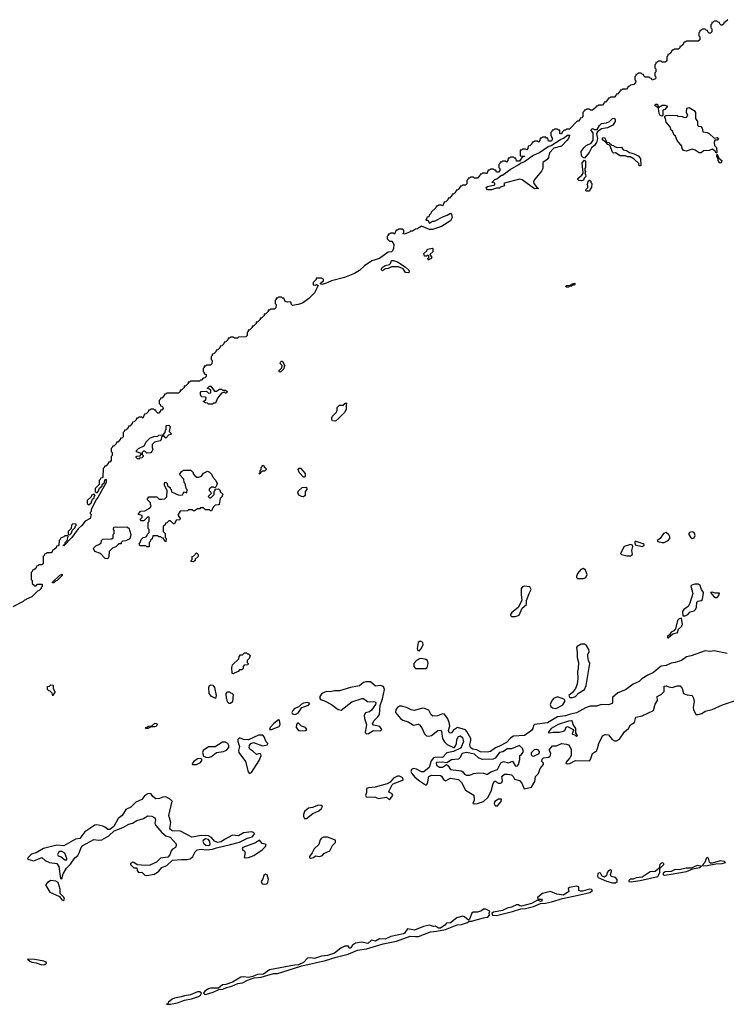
# Model space of a CAD drawing. Extents: x 2886962 to 3052311, y 540590 to 918621.
# Tile 6 of 164: x 3007834 to 3014905, y 555775 to 565625. Entities that reach past the tile are written whole.
import ezdxf

# ---------------------------------------------------------------- set-up
doc = ezdxf.new("R2010")
doc.units = 0

msp = doc.modelspace()

# ---------------------------------------------------------------- linework, layer by layer
at = {"layer": '0CON20XD'}
for points in [[(3014920, 565625), (3014895, 565600), (3014881.7, 565598.3), (3014880, 565585), (3014865, 565570), (3014855, 565570), (3014840, 565585), (3014838.3, 565598.3), (3014825, 565600), (3014815, 565610), (3014785, 565610), (3014775, 565600), (3014761.7, 565598.3), (3014760, 565585), (3014750, 565575), (3014750, 565545), (3014760, 565535), (3014760, 565505), (3014748.3, 565491.7), (3014735, 565490), (3014720, 565505), (3014718.3, 565518.3), (3014705, 565520), (3014695, 565530), (3014665, 565530), (3014655, 565520), (3014641.7, 565518.3), (3014640, 565505), (3014630, 565495), (3014630, 565465), (3014640, 565455), (3014640, 565425), (3014625, 565410), (3014505, 565410), (3014495, 565400), (3014485, 565400), (3014468.3, 565371.7), (3014455, 565360), (3014441.7, 565358.3), (3014440, 565345), (3014428.3, 565331.7), (3014385, 565330), (3014375, 565320), (3014365, 565320), (3014348.3, 565291.7), (3014335, 565280), (3014321.7, 565278.3), (3014320, 565265), (3014310, 565255), (3014310, 565215), (3014295, 565200), (3014265, 565200), (3014255, 565210), (3014225, 565210), (3014215, 565200), (3014201.7, 565198.3), (3014200, 565185), (3014190, 565175), (3014190, 565145), (3014200, 565135), (3014200, 565105), (3014190, 565095), (3014190, 565065), (3014200, 565055), (3014198.3, 565031.7), (3014165, 565020), (3014158.3, 565038.3), (3014145, 565040), (3014135, 565050), (3014095, 565050), (3014080, 565065), (3014078.3, 565078.3), (3014065, 565080), (3014055, 565090), (3014025, 565090), (3014015, 565080), (3014001.7, 565078.3), (3014000, 565065), (3013990, 565055), (3013990, 565025), (3014000, 565015), (3014000, 565005), (3013980, 564975), (3013945, 564970), (3013935, 564960), (3013921.7, 564958.3), (3013920, 564945), (3013905, 564930), (3013865, 564930), (3013855, 564920), (3013841.7, 564918.3), (3013840, 564905), (3013815, 564880), (3013801.7, 564878.3), (3013800, 564865), (3013785, 564850), (3013745, 564850), (3013735, 564840), (3013721.7, 564838.3), (3013720, 564825), (3013695, 564800), (3013681.7, 564798.3), (3013680, 564785), (3013665, 564770), (3013625, 564770), (3013615, 564760), (3013601.7, 564758.3), (3013600, 564745), (3013565, 564720), (3013545, 564720), (3013535, 564730), (3013505, 564730), (3013495, 564720), (3013481.7, 564718.3), (3013480, 564705), (3013470, 564695), (3013470, 564655), (3013458.3, 564641.7), (3013441.7, 564638.3), (3013440, 564625), (3013425, 564610), (3013411.7, 564608.3), (3013335, 564530), (3013305, 564530), (3013295, 564520), (3013281.7, 564518.3), (3013261.7, 564498.3), (3013255, 564480), (3013240, 564485), (3013238.3, 564518.3), (3013225, 564520), (3013215, 564530), (3013185, 564530), (3013175, 564520), (3013161.7, 564518.3), (3013160, 564505), (3013150, 564495), (3013150, 564465), (3013167.5, 564435), (3013155, 564410), (3013125, 564410), (3013118.3, 564438.3), (3013105, 564440), (3013098.3, 564448.3)], [(3014265, 564660), (3014242.5, 564665), (3014233.8, 564685), (3014228.3, 564738.3), (3014190, 564765), (3014201.7, 564778.3), (3014218.3, 564778.3), (3014221.7, 564761.7), (3014235, 564750), (3014265, 564770), (3014295, 564770), (3014318.3, 564758.3), (3014290, 564725), (3014271.7, 564718.3), (3014270, 564665), (3014265, 564660)], [(3014805, 564290), (3014791.7, 564311.7), (3014765, 564330), (3014735, 564316.2), (3014678, 564312), (3014654.1, 564294.1), (3014634.4, 564294.4), (3014595, 564321.2), (3014565, 564328.8), (3014505, 564311.2), (3014477.7, 564317.7), (3014464, 564335), (3014460, 564360), (3014413.3, 564415), (3014398.3, 564458.3), (3014385, 564470), (3014368.3, 564508.3), (3014355, 564520), (3014342.5, 564552.5), (3014305, 564600), (3014297, 564637), (3014290, 564645), (3014291.7, 564658.3), (3014305, 564667.5), (3014325, 564670), (3014415, 564666.7), (3014425, 564660), (3014465, 564657.5), (3014478.3, 564648.3), (3014505, 564647.5), (3014520, 564665), (3014507.5, 564695), (3014511.7, 564738.3), (3014535, 564747.5), (3014585, 564717.5), (3014597.5, 564695), (3014596.2, 564635), (3014616.2, 564605), (3014618.3, 564568.3), (3014628.3, 564558.3), (3014650, 564555), (3014665, 564540), (3014671.7, 564501.7), (3014715, 564496.2), (3014735, 564486.2), (3014785, 564440), (3014815, 564447.5), (3014827, 564437), (3014815, 564420), (3014791.7, 564418.3), (3014782.5, 564395), (3014787.5, 564367.5), (3014806.2, 564345), (3014810, 564295), (3014805, 564290)], [(3013485, 564240), (3013463.6, 564253.6), (3013456.4, 564266.4), (3013453.6, 564306.4), (3013478.3, 564341.7), (3013504.2, 564365.8), (3013551.7, 564388.3), (3013571.7, 564418.3), (3013573, 564493), (3013552.5, 564515), (3013555, 564530), (3013565, 564536.7), (3013586, 564526), (3013613.9, 564526.1), (3013635, 564567.5), (3013655, 564587.5), (3013705, 564592.5), (3013735, 564607.5), (3013765, 564636.2), (3013785, 564640), (3013793.8, 564623.8), (3013792.5, 564605), (3013771.4, 564568.6), (3013715, 564544.2), (3013655, 564533.8), (3013615.7, 564504.3), (3013606, 564485), (3013616.7, 564435), (3013606.7, 564395), (3013586.7, 564365), (3013556.2, 564343.8), (3013532.5, 564295), (3013485, 564240)], [(3013098.3, 564448.3), (3013065, 564450), (3013055, 564440), (3013041.7, 564438.3), (3013040, 564415), (3013025, 564400), (3013015, 564410), (3012985, 564410), (3012975, 564400), (3012961.7, 564398.3), (3012958.3, 564381.7), (3012938.3, 564361.7), (3012921.7, 564358.3), (3012920, 564335), (3012908.3, 564321.7), (3012895, 564330), (3012865, 564330), (3012855, 564320), (3012841.7, 564318.3), (3012841.7, 564261.7), (3012885, 564260), (3012890, 564255), (3012861.7, 564248.3), (3012835, 564210), (3012805, 564210), (3012798.3, 564238.3), (3012785, 564240), (3012775, 564250), (3012745, 564250), (3012735, 564240), (3012721.7, 564238.3), (3012720, 564215), (3012705, 564200), (3012695, 564210), (3012665, 564210), (3012655, 564200), (3012641.7, 564198.3), (3012640, 564185), (3012630, 564175), (3012630, 564145), (3012640, 564135), (3012640, 564115), (3012625, 564100), (3012605, 564100), (3012598.3, 564118.3), (3012585, 564120), (3012575, 564130), (3012545, 564130), (3012535, 564120), (3012521.7, 564118.3), (3012508.3, 564081.7), (3012495, 564090), (3012465, 564090), (3012455, 564080), (3012441.7, 564078.3), (3012440, 564065), (3012415, 564040), (3012385, 564040), (3012375, 564050), (3012345, 564050), (3012335, 564040), (3012321.7, 564038.3), (3012320, 564025), (3012310, 564015), (3012308.3, 563981.7), (3012295, 563970), (3012265, 563970), (3012255, 563960), (3012241.7, 563958.3), (3012240, 563945), (3012228.3, 563931.7), (3012215, 563920), (3012201.7, 563918.3), (3012200, 563905), (3012188.3, 563891.7), (3012175, 563880), (3012161.7, 563878.3), (3012160, 563865), (3012135, 563840), (3012121.7, 563838.3), (3012118.3, 563821.7), (3012098.3, 563801.7), (3012081.7, 563798.3), (3012068.3, 563761.7), (3012055, 563770), (3012025, 563770), (3012015, 563760), (3012001.7, 563758.3), (3011998.3, 563741.7), (3011951.7, 563698.3), (3011950, 563685), (3011931.7, 563668.3), (3011928.3, 563651.7), (3011911.7, 563648.3), (3011900, 563620), (3011918.3, 563618.3), (3011935, 563590), (3011965, 563610), (3011985, 563610), (3012075, 563657.5), (3012111.7, 563668.3), (3012145, 563690), (3012157, 563677), (3012161.2, 563645), (3012145, 563614), (3012056.7, 563555), (3011965, 563524.4), (3011935, 563526), (3011855, 563560), (3011815, 563532.5), (3011795, 563530), (3011765, 563510), (3011745, 563510), (3011735, 563500), (3011685, 563480), (3011670, 563485), (3011680, 563495), (3011680, 563515), (3011668.3, 563528.3), (3011625, 563530), (3011615, 563520), (3011601.7, 563518.3), (3011585, 563480), (3011575, 563490), (3011545, 563490), (3011535, 563480), (3011521.7, 563478.3), (3011520, 563465), (3011510, 563455), (3011511.7, 563431.7), (3011535, 563410), (3011558.3, 563408.3), (3011576.7, 563375), (3011576, 563335), (3011565, 563313.3), (3011555, 563304), (3011521.7, 563298.3), (3011435, 563236), (3011357.7, 563212.3), (3011285, 563164.2), (3011235.4, 563114.6), (3011186.2, 563085), (3011085, 563045.8), (3010955, 563012.9), (3010895, 562986), (3010856.7, 562976.7), (3010845, 562982.5), (3010845, 562990), (3010875, 563012.5), (3010875, 563030), (3010855, 563040), (3010801.7, 563038.3), (3010800, 563025), (3010770, 562995), (3010771.7, 562971.7), (3010795, 562967.5), (3010805, 562976.7), (3010820, 562965), (3010785, 562892.5), (3010726.7, 562835), (3010675, 562796.2), (3010655, 562784.2), (3010620, 562775), (3010565, 562766.7), (3010553.3, 562775), (3010548.3, 562798.3), (3010535, 562802.5), (3010515, 562797.5), (3010490, 562805), (3010478.3, 562838.3), (3010465, 562840), (3010455, 562850), (3010425, 562850), (3010415, 562840), (3010401.7, 562838.3), (3010400, 562825), (3010390, 562815), (3010390, 562785), (3010400, 562775), (3010398.3, 562741.7), (3010385, 562730), (3010345, 562730), (3010335, 562720), (3010321.7, 562718.3), (3010320, 562705), (3010308.3, 562691.7), (3010295, 562680), (3010281.7, 562678.3), (3010280, 562665), (3010268.3, 562651.7), (3010255, 562640), (3010241.7, 562638.3), (3010240, 562625), (3010215, 562600), (3010201.7, 562598.3), (3010200, 562585), (3010175, 562560), (3010161.7, 562558.3), (3010160, 562545), (3010148.3, 562531.7), (3010135, 562520), (3010121.7, 562518.3), (3010120, 562505), (3010110, 562495), (3010110, 562465), (3010098.3, 562451.7), (3010025, 562450), (3010015, 562440), (3009985, 562440), (3009975, 562450), (3009945, 562450), (3009935, 562440), (3009921.7, 562438.3), (3009918.3, 562421.7), (3009898.3, 562401.7), (3009881.7, 562398.3), (3009878.3, 562381.7), (3009858.3, 562361.7), (3009841.7, 562358.3), (3009838.3, 562341.7), (3009818.3, 562321.7), (3009801.7, 562318.3), (3009798.3, 562301.7), (3009778.3, 562281.7), (3009761.7, 562278.3), (3009760, 562265), (3009750, 562255), (3009750, 562225), (3009760, 562215), (3009758.3, 562181.7), (3009745, 562170), (3009705, 562170), (3009695, 562160), (3009681.7, 562158.3), (3009680, 562145), (3009670, 562135), (3009670, 562105), (3009680, 562095), (3009681.7, 562081.7), (3009700, 562075), (3009700, 562055), (3009688.3, 562041.7), (3009671.7, 562038.3), (3009655, 562020), (3009645, 562020), (3009635, 562010), (3009545, 562010), (3009535, 562000), (3009521.7, 561998.3), (3009520, 561985), (3009508.3, 561971.7), (3009495, 561960), (3009481.7, 561958.3), (3009480, 561945), (3009455, 561920), (3009441.7, 561918.3), (3009440, 561905), (3009425, 561890), (3009305, 561890), (3009295, 561880), (3009281.7, 561878.3), (3009280, 561865), (3009255, 561840), (3009241.7, 561838.3), (3009240, 561825), (3009230, 561815), (3009230, 561785), (3009240, 561775), (3009241.7, 561761.7), (3009255, 561760), (3009265, 561750), (3009270, 561735), (3009255, 561720), (3009241.7, 561718.3), (3009240, 561705), (3009225, 561690), (3009215, 561690), (3009200, 561705), (3009195, 561720), (3009185, 561720), (3009175, 561730), (3009145, 561730), (3009135, 561720), (3009121.7, 561718.3), (3009118.3, 561701.7), (3009098.3, 561681.7), (3009081.7, 561678.3), (3009065, 561640), (3009055, 561650), (3009025, 561650), (3009015, 561640), (3009001.7, 561638.3), (3008998.3, 561621.7), (3008978.3, 561601.7), (3008961.7, 561598.3), (3008960, 561585), (3008935, 561560), (3008921.7, 561558.3), (3008920, 561545), (3008908.3, 561531.7), (3008895, 561520), (3008881.7, 561518.3), (3008880, 561505), (3008870, 561495), (3008868.3, 561451.7), (3008855, 561440), (3008841.7, 561438.3), (3008840, 561425), (3008815, 561400), (3008801.7, 561398.3), (3008798.3, 561381.7), (3008785, 561370), (3008775, 561360), (3008761.7, 561358.3), (3008760, 561345), (3008750, 561335), (3008750, 561305), (3008760, 561295), (3008760, 561265), (3008750, 561255), (3008750, 561215), (3008735, 561200), (3008721.7, 561198.3), (3008720, 561185), (3008695, 561160), (3008681.7, 561158.3), (3008680, 561145), (3008670, 561135), (3008667, 561053), (3008658.3, 561041.7), (3008641.7, 561038.3), (3008640, 561025), (3008630, 561015), (3008630, 560975), (3008590, 560935), (3008590, 560905), (3008608.3, 560891.7), (3008620, 560905), (3008631.7, 560938.3), (3008658.3, 560961.7), (3008660, 560975), (3008678.3, 560991.7), (3008690, 561025), (3008695, 561030), (3008700, 561025), (3008700, 560995), (3008617.5, 560845), (3008601.7, 560828.3), (3008550, 560725), (3008550, 560705), (3008540, 560695), (3008540, 560685), (3008550, 560675), (3008540, 560635), (3008490.7, 560609.3), (3008455.7, 560564.3), (3008418.3, 560531.7), (3008355, 560443.3), (3008275, 560360), (3008270, 560365), (3008290, 560380), (3008290, 560395), (3008310, 560415), (3008320, 560455), (3008315, 560460), (3008285, 560460), (3008275, 560450), (3008241.7, 560438.3), (3008240, 560425), (3008230, 560415), (3008227, 560373), (3008218.3, 560361.7), (3008201.7, 560358.3), (3008198.3, 560341.7), (3008175, 560320), (3008161.7, 560318.3), (3008160, 560305), (3008148.3, 560291.7), (3008105, 560290), (3008095, 560280), (3008081.7, 560278.3), (3008080, 560265), (3008070, 560255), (3008068.3, 560181.7), (3008055, 560170), (3008025, 560170), (3008015, 560160), (3008001.7, 560158.3), (3008000, 560145), (3007988.3, 560131.7), (3007975, 560120), (3007961.7, 560118.3), (3007960, 560105), (3007950, 560095), (3007950, 560025), (3007960, 560015), (3007960, 559985), (3007985, 559960), (3007998.3, 559961.7), (3008012.5, 559977.5), (3008058.3, 559978.3), (3008060, 559955), (3008050, 559945), (3008050, 559935), (3008030, 559915), (3008011.7, 559908.3), (3007955, 559852.5), (3007901.7, 559828.3), (3007895, 559820), (3007881.7, 559818.3), (3007870, 559805), (3007765, 559750)], [(3012555, 563923.8), (3012515, 563924.3), (3012504, 563935), (3012503.6, 563946.4), (3012515, 563957.5), (3012588.3, 563971.7), (3012588.3, 563988.3), (3012560, 563995), (3012590, 564025), (3012608.3, 564031.7), (3012655, 564070), (3012665, 564070), (3012743.3, 564126.7), (3012830, 564175), (3012845, 564190), (3012885, 564207.5), (3012970, 564265), (3013035, 564297.5), (3013123.8, 564356.2), (3013152.5, 564367.5), (3013245, 564427.5), (3013275, 564440), (3013315, 564470), (3013335, 564470), (3013337.5, 564465), (3013326, 564435), (3013310, 564415), (3013255, 564360), (3013180.7, 564339.3), (3013136, 564294), (3013125.8, 564245), (3013113.3, 564225), (3013070, 564195), (3013070.8, 564135), (3013055, 564108), (3012989.5, 564030.5), (3012977.5, 564005), (3012980, 563985), (3013011.7, 563941.7), (3013027.5, 563935), (3012985, 563934.5), (3012863.3, 564023.3), (3012835, 564030), (3012685, 563990), (3012680, 563985), (3012685, 563962.5), (3012645, 563950), (3012635, 563940), (3012605, 563940), (3012555, 563923.8)], [(3014045, 564162.5), (3014033.6, 564163.6), (3014030, 564185), (3013985, 564230), (3013941.7, 564251.7), (3013915, 564253.3), (3013893, 564263), (3013843.9, 564263.9), (3013795, 564292.5), (3013775, 564290), (3013765, 564300), (3013738.3, 564368.3), (3013720, 564375), (3013700, 564400), (3013665, 564423.3), (3013667, 564443), (3013685, 564446.7), (3013710, 564400), (3013730, 564395), (3013758.3, 564368.3), (3013775, 564366.7), (3013786.1, 564356.1), (3013813, 564347), (3013855, 564350), (3013871.7, 564321.7), (3013905, 564317.5), (3013936.1, 564296.1), (3013985, 564283.8), (3014025, 564263.3), (3014046, 564235), (3014050, 564165), (3014045, 564162.5)], [(3013455, 564013.3), (3013430, 564015), (3013420, 564025), (3013420, 564035), (3013460, 564070), (3013471.7, 564088.3), (3013463, 564193), (3013485, 564220), (3013497.5, 564205), (3013497.5, 564145), (3013490, 564135), (3013490, 564115), (3013497.5, 564105), (3013490, 564085), (3013497, 564077), (3013500, 564055), (3013481.7, 564038.3), (3013475, 564020), (3013455, 564013.3)], [(3014845, 564190), (3014837.5, 564195), (3014824.3, 564215), (3014822.5, 564232.5), (3014810, 564255), (3014815, 564280), (3014830, 564240), (3014860, 564215), (3014855, 564193.3), (3014845, 564190)], [(3013535, 563910), (3013505, 563910), (3013500, 563915), (3013501.7, 563928.3), (3013520, 563945), (3013520, 563965), (3013510, 563975), (3013520, 563985), (3013521.7, 564008.3), (3013535, 564020), (3013548.3, 564008.3), (3013550, 563995), (3013560, 563985), (3013557.5, 563945), (3013541.7, 563928.3), (3013535, 563910)], [(3011925, 563220), (3011920, 563235), (3011930, 563245), (3011928.3, 563258.3), (3011915, 563270), (3011905, 563260), (3011885, 563260), (3011880, 563285), (3011908.3, 563311.7), (3011915, 563330), (3011965, 563340), (3011970, 563335), (3011967, 563303), (3011940, 563275), (3011960, 563245), (3011948.3, 563231.7), (3011935, 563230), (3011925, 563220)], [(3011725, 563092.5), (3011696.4, 563096.4), (3011673.3, 563133.3), (3011625, 563153.8), (3011555, 563153.3), (3011520, 563135), (3011495, 563132.5), (3011465, 563113.3), (3011450, 563125), (3011462.5, 563145), (3011492.5, 563165), (3011535, 563177.5), (3011543.9, 563186.1), (3011555, 563216.7), (3011573.6, 563216.4), (3011613.6, 563203.6), (3011693, 563153), (3011728.3, 563118.3), (3011731.7, 563098.3), (3011725, 563092.5)], [(3013325, 562950), (3013305, 562950), (3013300, 562955), (3013303, 562967), (3013345, 562970), (3013355, 562980), (3013388.3, 562988.3), (3013390, 562975), (3013385, 562970), (3013365, 562970), (3013355, 562960), (3013335, 562960), (3013325, 562950)], [(3010445, 562100), (3010431.7, 562101.7), (3010430, 562115), (3010458.3, 562141.7), (3010460, 562165), (3010440, 562185), (3010445, 562200), (3010455, 562210), (3010465, 562210), (3010481.7, 562171.7), (3010490, 562165), (3010480, 562155), (3010478.3, 562131.7), (3010445, 562100)], [(3009765, 561780), (3009725, 561780), (3009715, 561790), (3009693, 561793), (3009670, 561805), (3009698.3, 561821.7), (3009700, 561845), (3009695, 561850), (3009653.6, 561853.6), (3009642.5, 561875), (3009642.5, 561895), (3009650, 561905), (3009705, 561910), (3009725, 561890), (3009748.3, 561891.7), (3009748.3, 561918.3), (3009735, 561930), (3009710, 561935), (3009735, 561960), (3009748.3, 561958.3), (3009785, 561910), (3009805, 561910), (3009835, 561927.5), (3009855, 561927.5), (3009865, 561920), (3009895, 561920), (3009910, 561905), (3009905, 561890), (3009895, 561890), (3009885, 561900), (3009855, 561890), (3009815, 561840), (3009795, 561790), (3009775, 561790), (3009765, 561780)], [(3010995, 561610), (3010965, 561612.5), (3010957.5, 561625), (3010957, 561643), (3010965, 561660), (3011000, 561695), (3011010, 561715), (3011010, 561745), (3011035, 561770), (3011075, 561770), (3011091.7, 561788.3), (3011108.3, 561788.3), (3011100, 561775), (3011100, 561725), (3011083.3, 561696.7), (3011025.9, 561634.1), (3010995, 561610)], [(3009025, 561230), (3009011.7, 561231.7), (3009000, 561245), (3009000, 561255), (3009005, 561260), (3009038.3, 561261.7), (3009050, 561275), (3009050, 561285), (3009001.7, 561301.7), (3009002.5, 561315), (3009022.5, 561335), (3009078.3, 561361.7), (3009102.5, 561405), (3009135, 561437.5), (3009175, 561456.7), (3009215, 561460), (3009225, 561470), (3009268.3, 561471.7), (3009290, 561495), (3009293, 561517), (3009300, 561525), (3009300, 561565), (3009325, 561570), (3009340, 561555), (3009330, 561505), (3009350, 561485), (3009347.5, 561475), (3009321.7, 561468.3), (3009295, 561440), (3009278.3, 561458.3), (3009265, 561460), (3009251.7, 561448.3), (3009250, 561425), (3009238.3, 561411.7), (3009181.7, 561398.3), (3009160, 561375), (3009160, 561345), (3009167.5, 561325), (3009156.4, 561303.6), (3009145, 561292.5), (3009105, 561290), (3009085, 561310), (3009071.7, 561308.3), (3009060, 561295), (3009060, 561275), (3009070, 561265), (3009070, 561255), (3009055, 561242.5), (3009031.7, 561238.3), (3009025, 561230)], [(3010235, 561080), (3010230, 561085), (3010240, 561090), (3010240, 561115), (3010250, 561125), (3010250, 561145), (3010260, 561155), (3010260, 561165), (3010275, 561170), (3010281.7, 561151.7), (3010298.3, 561138.3), (3010300, 561125), (3010285, 561110), (3010261.7, 561108.3), (3010235, 561080)], [(3009125, 560350), (3009105, 560350), (3009095, 560360), (3009035, 560360), (3009030, 560385), (3009040, 560395), (3009050, 560425), (3009070, 560445), (3009098.3, 560451.7), (3009110, 560465), (3009111.7, 560478.3), (3009130, 560495), (3009130, 560525), (3009120, 560535), (3009120, 560595), (3009130, 560605), (3009130, 560645), (3009125, 560650), (3009111.7, 560648.3), (3009075, 560610), (3009045, 560610), (3009040, 560625), (3009060, 560645), (3009060, 560665), (3009020, 560675), (3009041.7, 560708.3), (3009085, 560710), (3009138.3, 560741.7), (3009150, 560765), (3009143, 560773), (3009141.7, 560791.7), (3009110, 560825), (3009125, 560850), (3009205, 560850), (3009228.3, 560828.3), (3009255, 560827.5), (3009285, 560830), (3009308.3, 560851.7), (3009310, 560915), (3009282.5, 560965), (3009282.5, 560985), (3009290, 560995), (3009296.7, 560996.7), (3009310, 560985), (3009311.7, 560961.7), (3009340, 560945), (3009340, 560935), (3009350, 560925), (3009351.7, 560901.7), (3009428.3, 560868.3), (3009465, 560870), (3009470, 560885), (3009485, 560900), (3009508.3, 560891.7), (3009510, 560925), (3009500, 560935), (3009490, 560985), (3009480, 560995), (3009478.3, 561028.3), (3009432.5, 561075), (3009452.5, 561105), (3009475, 561117.5), (3009547, 561117), (3009570, 561095), (3009571.7, 561081.7), (3009590, 561060), (3009608.3, 561048.3), (3009625, 561047.5), (3009653, 561057), (3009675, 561087.5), (3009715, 561107.5), (3009735, 561097.5), (3009755, 561077.5), (3009767.5, 561047.5), (3009797.5, 561015), (3009810, 560985), (3009800, 560955), (3009788.3, 560941.7), (3009775, 560950), (3009755, 560950), (3009731.7, 560928.3), (3009730, 560915), (3009748.3, 560898.3), (3009750, 560885), (3009720, 560855), (3009735, 560840), (3009748.3, 560841.7), (3009780, 560875), (3009780, 560905), (3009790, 560915), (3009791.7, 560928.3), (3009825, 560930), (3009840, 560915), (3009841.7, 560901.7), (3009870, 560875), (3009860, 560865), (3009860, 560855), (3009840, 560835), (3009830, 560775), (3009825, 560770), (3009791.7, 560768.3), (3009771.7, 560748.3), (3009755, 560710), (3009745, 560710), (3009735, 560720), (3009695, 560720), (3009675, 560740), (3009645, 560740), (3009637, 560733), (3009615, 560730), (3009585, 560710), (3009575, 560710), (3009565, 560720), (3009525, 560720), (3009515, 560710), (3009441.7, 560708.3), (3009420, 560675), (3009420, 560665), (3009440, 560635), (3009438.3, 560621.7), (3009401.7, 560618.3), (3009385, 560580), (3009375, 560580), (3009345, 560610), (3009325, 560610), (3009308.3, 560591.7), (3009291.7, 560588.3), (3009288.3, 560571.7), (3009270, 560555), (3009270, 560505), (3009290, 560485), (3009290, 560445), (3009300, 560435), (3009298.3, 560401.7), (3009281.7, 560411.7), (3009280, 560425), (3009268.3, 560438.3), (3009255, 560440), (3009245, 560450), (3009225, 560450), (3009215, 560460), (3009165, 560460), (3009158.3, 560431.7), (3009141.7, 560418.3), (3009140, 560405), (3009130, 560395), (3009130, 560355), (3009125, 560350)], [(3010685, 561050), (3010675, 561050), (3010630, 561095), (3010620, 561125), (3010631.7, 561138.3), (3010645, 561140), (3010690, 561085), (3010690, 561055), (3010685, 561050)], [(3008525, 560770), (3008548.3, 560791.7), (3008561.7, 560828.3), (3008578.3, 560841.7), (3008580, 560855), (3008590, 560865), (3008575, 560880), (3008565, 560870), (3008551.7, 560868.3), (3008548.3, 560851.7), (3008510, 560815), (3008510, 560785), (3008525, 560770)], [(3010675, 560852.5), (3010655, 560853.3), (3010627, 560867), (3010618.3, 560891.7), (3010625, 560910), (3010660, 560945), (3010705, 560950), (3010707.5, 560925), (3010690, 560905), (3010690, 560865), (3010675, 560852.5)], [(3008335, 560470), (3008350, 560485), (3008361.7, 560518.3), (3008390, 560545), (3008390, 560555), (3008400, 560565), (3008398.3, 560578.3), (3008365, 560580), (3008351.7, 560568.3), (3008350, 560535), (3008320, 560505), (3008320, 560475), (3008335, 560470)], [(3008715, 560232.5), (3008690, 560235), (3008643.8, 560283.8), (3008585, 560303.3), (3008573.8, 560335), (3008577, 560343), (3008597, 560363), (3008632.5, 560377.5), (3008648.3, 560391.7), (3008652.5, 560415), (3008665, 560427.5), (3008755, 560430), (3008768.3, 560441.7), (3008770, 560475), (3008780, 560485), (3008780, 560515), (3008772.5, 560525), (3008775, 560547.5), (3008795, 560552.5), (3008815, 560547.5), (3008905, 560550), (3008915, 560540), (3008925, 560540), (3008947.5, 560475), (3008935, 560430), (3008895, 560412.5), (3008861.7, 560408.3), (3008850, 560395), (3008848.3, 560381.7), (3008825, 560380), (3008795, 560350), (3008761.7, 560338.3), (3008730, 560305), (3008727.5, 560255), (3008715, 560232.5)], [(3014263.3, 560393.3), (3014285, 560394.3), (3014322.5, 560415), (3014341.4, 560435), (3014341.7, 560451.8), (3014331.5, 560471.6), (3014305, 560494.7), (3014276.2, 560485), (3014245, 560436.2), (3014212.5, 560415), (3014220, 560405), (3014263.3, 560393.3)], [(3014565, 560436.4), (3014585, 560440.9), (3014595.3, 560465), (3014585, 560493.6), (3014565, 560500.7), (3014538.1, 560495), (3014530, 560485), (3014531.5, 560475), (3014547.6, 560447.6), (3014565, 560436.4)], [(3014065, 560353.6), (3014084, 560365), (3014083.8, 560375), (3014072.4, 560382.4), (3014005, 560405.3), (3013995, 560404.3), (3013988.5, 560395), (3013992.8, 560372.8), (3014065, 560353.6)], [(3009575, 560200), (3009550, 560205), (3009550, 560215), (3009560, 560225), (3009560, 560255), (3009578.3, 560261.7), (3009605, 560290), (3009620, 560275), (3009620, 560255), (3009591.7, 560228.3), (3009590, 560215), (3009575, 560200)], [(3013909.3, 560260.7), (3013945, 560261.2), (3013965.6, 560275), (3013961.5, 560315), (3013970.9, 560355), (3013966.9, 560366.9), (3013945, 560375.7), (3013884.6, 560355), (3013846.9, 560285), (3013855, 560274.6), (3013909.3, 560260.7)], [(3013475, 560033.2), (3013500.9, 560045), (3013511.9, 560075), (3013497.6, 560117.7), (3013475, 560134.8), (3013449.1, 560125), (3013415, 560084.3), (3013405.6, 560055.5), (3013405.8, 560045), (3013416.7, 560035), (3013475, 560033.2)], [(3008165, 559990), (3008160, 559995), (3008235, 560067.5), (3008258.3, 560078.3), (3008260, 560065), (3008210, 560015), (3008191.7, 560008.3), (3008175, 559992.5), (3008165, 559990)], [(3012795, 559654.6), (3012832.6, 559667.4), (3012863.8, 559736.2), (3012905.8, 559775), (3012907.5, 559815), (3012931.4, 559885), (3012952, 559925), (3012939.7, 559949.6), (3012885, 559958.2), (3012865, 559949.6), (3012854.2, 559935), (3012852.6, 559875), (3012860.6, 559815), (3012822.9, 559745), (3012758.9, 559695), (3012745.4, 559675), (3012745.5, 559665), (3012755.4, 559655.4), (3012795, 559654.6)], [(3014470.8, 559660.8), (3014495, 559661.4), (3014520.5, 559675), (3014545, 559702.3), (3014585, 559712.5), (3014595, 559721), (3014606.3, 559745), (3014611, 559799), (3014621.9, 559808.1), (3014655, 559813.2), (3014666.1, 559825), (3014675.9, 559895), (3014656.2, 559926.2), (3014642.3, 559965), (3014625, 559979.6), (3014590.4, 559979.6), (3014561.7, 559968.3), (3014551.8, 559958.2), (3014570.9, 559885), (3014541.1, 559788.9), (3014524.3, 559755.7), (3014479.8, 559725), (3014467.2, 559705), (3014470.8, 559660.8)], [(3014815, 559844.7), (3014832, 559865), (3014838.8, 559888.8), (3014795, 559886.7), (3014765, 559897.5), (3014748.8, 559895), (3014780, 559855), (3014796.2, 559845), (3014815, 559844.7)], [(3014325, 559442.3), (3014370.4, 559479.6), (3014418.8, 559495), (3014425.2, 559525), (3014458, 559555), (3014467.1, 559575), (3014456.7, 559636.7), (3014435, 559631.6), (3014417.9, 559615), (3014397.4, 559532.6), (3014379.9, 559510.1), (3014355, 559497.7), (3014338, 559472), (3014315.8, 559455), (3014313.3, 559443.3), (3014325, 559442.3)], [(3011835, 559312.2), (3011855, 559337.5), (3011871.8, 559375), (3011867.6, 559395), (3011845, 559407.3), (3011834.1, 559405.9), (3011823.1, 559395), (3011811.2, 559335), (3011819.2, 559315), (3011835, 559312.2)], [(3014915, 559283.1), (3014785, 559312), (3014745, 559304.5), (3014695, 559311), (3014555, 559259.6), (3014508.5, 559251.5), (3014455.5, 559214.5), (3014395.3, 559194.6), (3014352, 559188), (3014305, 559164.2), (3014255, 559156.6), (3014222.7, 559135), (3014178.3, 559095), (3014120.9, 559069.1), (3014060.4, 559029.6), (3014034.1, 559005), (3013972.4, 558977.6), (3013895, 558921.5), (3013818.3, 558891.7), (3013765.7, 558845), (3013768.1, 558795), (3013762.5, 558785), (3013725, 558770.8), (3013655, 558774.6), (3013605, 558757.5), (3013541.8, 558758.2), (3013497.6, 558742.4), (3013405, 558690), (3013345, 558678.8), (3013295, 558661.3), (3013215, 558651.2), (3013115, 558591.6), (3012985.9, 558574.1), (3012976, 558564), (3012970.3, 558535), (3012956.3, 558515), (3012885, 558465.2), (3012775, 558456.1), (3012748, 558442), (3012706, 558395), (3012635, 558356.3), (3012595, 558342.2), (3012545, 558304.5), (3012511.7, 558298.2), (3012445, 558301.8), (3012409.6, 558319.6), (3012365, 558328.5), (3012346.8, 558345), (3012339.7, 558375), (3012350.4, 558415), (3012347.9, 558435), (3012310.3, 558505), (3012295, 558520.4), (3012215.8, 558544.2), (3012175, 558517.3), (3012155, 558490.7), (3012145, 558487.1), (3012132.5, 558492.5), (3012125.2, 558515), (3012138.8, 558561.2), (3012132.9, 558595), (3012119.8, 558629.8), (3012085, 558678.8), (3012065, 558681), (3012015, 558662.3), (3011967.8, 558657.8), (3011950.7, 558670.7), (3011928.1, 558718.1), (3011885, 558735.7), (3011863.5, 558736.5), (3011785, 558714), (3011751.5, 558721.5), (3011705, 558745.6), (3011655, 558757.7), (3011635, 558757.7), (3011613.9, 558745), (3011597.3, 558725), (3011594.6, 558695), (3011645, 558633.8), (3011667.9, 558617.9), (3011720.3, 558600.3), (3011775, 558566.9), (3011822.9, 558577.1), (3011835, 558571.8), (3011859.8, 558539.8), (3011885, 558481.5), (3011905, 558459.2), (3011925, 558456), (3011955, 558464.1), (3012018.2, 558515), (3012045, 558518.4), (3012056.9, 558505), (3012065.8, 558435), (3012085, 558400), (3012112.6, 558372.6), (3012175, 558343.8), (3012185, 558345.5), (3012195, 558359.2), (3012204.6, 558385.4), (3012207.7, 558425), (3012224.7, 558455.3), (3012245, 558461.8), (3012265, 558442.5), (3012274.7, 558405), (3012256.8, 558355), (3012245, 558338.7), (3012176.9, 558303.1), (3012108.7, 558291.3), (3012065, 558243.2), (3011998.5, 558248.6), (3011975, 558239.9), (3011951, 558209), (3011933.2, 558145), (3011878.8, 558101.2), (3011855, 558101.5), (3011805, 558127.4), (3011775.2, 558134.8), (3011756.7, 558125), (3011749.1, 558105), (3011756.8, 558085), (3011788.8, 558048.8), (3011835, 558008.9), (3011895, 557970), (3011905, 557971.9), (3011916.2, 557985), (3011927.2, 558052.8), (3011955, 558066.9), (3012045, 558063.2), (3012056.6, 558056.6), (3012075, 558023.2), (3012095, 558009.2), (3012145, 558038.5), (3012225, 558022.2), (3012253.8, 557995), (3012295, 557917.2), (3012377.5, 557867.5), (3012381.6, 557818.4), (3012370, 557785), (3012385, 557779.5)], [(3013365, 558842.8), (3013397.1, 558855), (3013425, 558887), (3013485, 558923.3), (3013503.5, 558965), (3013541.3, 559185), (3013527.2, 559215), (3013520.5, 559255), (3013520.5, 559275), (3013532.1, 559305), (3013530, 559325), (3013505.9, 559365), (3013485, 559378.4), (3013452.7, 559377.3), (3013414.1, 559355.9), (3013406.9, 559345), (3013414.6, 559294.6), (3013411.3, 559245), (3013425.4, 559195), (3013424.2, 559135), (3013417.5, 559105), (3013419.5, 559035), (3013413.5, 558976.5), (3013397.7, 558935), (3013365, 558893.8), (3013329.6, 558865), (3013340, 558845), (3013365, 558842.8)], [(3009975, 559080), (3009960, 559085), (3009957.5, 559145), (3009965, 559170), (3010028.3, 559231.7), (3010030, 559255), (3010045, 559270), (3010065, 559270), (3010085, 559290), (3010105, 559290), (3010115, 559280), (3010125, 559280), (3010140, 559265), (3010130, 559235), (3010110, 559215), (3010110, 559195), (3010120, 559185), (3010118.3, 559171.7), (3010081.7, 559168.3), (3010070, 559155), (3010070, 559135), (3010058.3, 559121.7), (3010035, 559120), (3010020, 559105), (3009981.7, 559088.3), (3009975, 559080)], [(3011895, 559134.7), (3011911.1, 559145), (3011920.3, 559185), (3011914.1, 559214.1), (3011899.2, 559225), (3011856.3, 559233.7), (3011835, 559231.2), (3011805, 559212.9), (3011779.7, 559185), (3011778.9, 559155), (3011795.3, 559135.2), (3011895, 559134.7)], [(3011305, 558479.2), (3011325, 558483.1), (3011375, 558512.6), (3011445, 558511.4), (3011456.7, 558525), (3011438.8, 558555), (3011376, 558566), (3011366.3, 558585), (3011380.9, 558615), (3011419.8, 558650.2), (3011434.1, 558675), (3011441.7, 558765), (3011465, 558831.2), (3011486.3, 558925), (3011476.4, 558955), (3011445, 558964.3), (3011395, 558958.7), (3011345, 559000.6), (3011298.8, 559001.2), (3011275, 558993.4), (3011235, 558960), (3011144.5, 558945.5), (3011035, 558911.5), (3010985, 558910.6), (3010945, 558900.6), (3010905, 558902.7), (3010856.2, 558885), (3010837.2, 558855), (3010836.2, 558835), (3010844.4, 558825), (3010885, 558812.2), (3010955, 558772.5), (3011022.6, 558722.6), (3011051.8, 558718.2), (3011158.7, 558801.3), (3011262, 558835), (3011275, 558833.6), (3011314.2, 558804.2), (3011395, 558801.1), (3011399.6, 558789.6), (3011395.2, 558775), (3011354, 558716), (3011335, 558699.2), (3011295, 558691.9), (3011282.6, 558667.4), (3011284.3, 558635.7), (3011304.4, 558575), (3011292, 558495), (3011305, 558479.2)], [(3008165, 558860), (3008158.3, 558888.3), (3008138.3, 558908.3), (3008125, 558910), (3008113.3, 558925), (3008113.3, 558955), (3008131.7, 558958.3), (3008145, 558970), (3008168.3, 558968.3), (3008170, 558935), (3008187.5, 558905), (3008187, 558893), (3008171.7, 558878.3), (3008165, 558860)], [(3009795, 558832.5), (3009752.5, 558855), (3009728.8, 558885), (3009726.9, 558945), (3009735, 558963.8), (3009745, 558970.8), (3009767.9, 558967.9), (3009783.2, 558943.2), (3009800, 558865), (3009795, 558832.5)], [(3012385, 557779.5), (3012415, 557783.6), (3012475.8, 557805), (3012517.3, 557845), (3012551.6, 557908.4), (3012571.7, 557985), (3012585, 558008.5), (3012595, 558008.5), (3012627.3, 557987.3), (3012645, 557987.4), (3012659.3, 557995), (3012665.3, 558015), (3012659.2, 558055), (3012685, 558075.5), (3012715, 558077.9), (3012755, 558071.4), (3012772.5, 558055), (3012785.9, 558025.9), (3012835.6, 558015), (3012857.8, 557987.7), (3012881.7, 557931.7), (3012955, 557945.8), (3012990.8, 558005), (3012996.6, 558055), (3013026.1, 558085), (3013041.1, 558135), (3013075.5, 558175), (3013076.4, 558186.4), (3013060.8, 558205), (3013062.8, 558227.2), (3013075, 558238.9), (3013125, 558245.6), (3013142.1, 558257.9), (3013149.6, 558285), (3013134.7, 558315), (3013135.9, 558325), (3013165, 558359.2), (3013205, 558360), (3013255, 558382.5), (3013305, 558378), (3013325, 558369.1), (3013339.4, 558355), (3013353.6, 558323.6), (3013353.8, 558265), (3013339.8, 558240.2), (3013299.4, 558195), (3013302.9, 558185), (3013315, 558181.3), (3013339.2, 558185), (3013396.1, 558213.9), (3013535, 558211.5), (3013545.3, 558225), (3013567.3, 558285), (3013605, 558311.5), (3013614.6, 558325), (3013629.3, 558385), (3013668, 558462), (3013694.3, 558474.3), (3013725, 558472.2), (3013763.5, 558423.5), (3013785, 558410), (3013805, 558410), (3013835, 558428.6), (3013887.7, 558502.3), (3013925.6, 558535), (3013945, 558572.1), (3013985.4, 558595), (3014001.3, 558648.7), (3014065, 558659.5), (3014176.7, 558713.3), (3014193.3, 558776.7), (3014217.2, 558815), (3014213.3, 558855), (3014255, 558874), (3014284.4, 558905), (3014285, 558957.5), (3014305, 558959.4), (3014330.5, 558950.5), (3014365, 558944.5), (3014415, 558960.7), (3014445, 558962.1), (3014463.6, 558935), (3014476.2, 558885), (3014515, 558870.7), (3014563, 558863), (3014577.4, 558837.4), (3014584.5, 558805), (3014573.1, 558745), (3014575.7, 558725), (3014602, 558675), (3014624.5, 558674.5), (3014660, 558685), (3014695, 558706.8), (3014765, 558723.8), (3014867.6, 558772.4), (3014997.1, 558812.9)], [(3009945, 558783.3), (3009930, 558785), (3009915, 558800), (3009911.7, 558821.7), (3009902.5, 558835), (3009900, 558885), (3009915, 558900), (3009935, 558900), (3009945, 558890), (3009958.3, 558888.3), (3009970, 558875), (3009965, 558800), (3009945, 558783.3)], [(3013195, 558735.5), (3013215, 558741.4), (3013268.6, 558771.4), (3013289.6, 558805), (3013288.1, 558818.1), (3013278.2, 558828.2), (3013215, 558849.8), (3013174.7, 558835), (3013155, 558807.5), (3013143.4, 558775), (3013148.8, 558755), (3013165, 558742.1), (3013195, 558735.5)], [(3010585, 558673.2), (3010605, 558679.7), (3010623.2, 558695), (3010657.1, 558745), (3010725, 558768.9), (3010738.8, 558785), (3010715.1, 558795.2), (3010675, 558789), (3010651.1, 558775), (3010628.8, 558751.2), (3010585, 558733), (3010565.9, 558715), (3010556.2, 558695), (3010565, 558680.4), (3010585, 558673.2)], [(3010333.7, 558523.7), (3010355, 558523.9), (3010431.9, 558555), (3010439.4, 558575), (3010435, 558616.7), (3010425, 558619.2), (3010378.8, 558585), (3010341.5, 558545), (3010333.7, 558523.7)], [(3013405, 558454.4), (3013415.5, 558465), (3013400.3, 558490.3), (3013399.2, 558535), (3013373.3, 558575), (3013367.5, 558605), (3013355, 558609.2), (3013326.9, 558606.9), (3013223.3, 558575), (3013151.2, 558535), (3013124.2, 558495), (3013135, 558489.2), (3013172.1, 558497.9), (3013235, 558496.5), (3013275, 558507.3), (3013287.9, 558515), (3013302.8, 558547.2), (3013315, 558552.9), (3013374, 558525), (3013376, 558515), (3013362.1, 558482.1), (3013365.8, 558475.8), (3013389.4, 558469.4), (3013405, 558454.4)], [(3009115, 558533.3), (3009093.3, 558533.3), (3009100, 558545), (3009125, 558556.7), (3009155, 558560), (3009185, 558586.2), (3009207.5, 558585), (3009210, 558575), (3009200, 558555), (3009185, 558550), (3009148.3, 558551.7), (3009115, 558533.3)], [(3010645, 558509.3), (3010695, 558513.9), (3010707.1, 558525), (3010693.1, 558545), (3010655, 558557.3), (3010625, 558586.5), (3010615, 558586), (3010605.4, 558575), (3010602.5, 558542.5), (3010625, 558515.3), (3010645, 558509.3)], [(3010135, 558083.3), (3010155, 558095.5), (3010231.6, 558215), (3010251.1, 558265), (3010246.7, 558276.7), (3010235, 558282.3), (3010204.2, 558274.2), (3010168.3, 558308.3), (3010137.7, 558327.7), (3010130.1, 558345), (3010134.5, 558365.5), (3010146.9, 558385), (3010175, 558394.2), (3010265, 558360), (3010315, 558370.8), (3010315.8, 558385), (3010299.6, 558399.6), (3010281.7, 558451.7), (3010266.8, 558466.8), (3010225, 558468.8), (3010125, 558419.5), (3010075, 558424.2), (3010035, 558439.2), (3010018.1, 558425), (3010017.2, 558405), (3010035.1, 558355), (3010024.4, 558315), (3010026.2, 558295), (3010095, 558203.8), (3010121.6, 558101.6), (3010135, 558083.3)], [(3009725, 558243), (3009755, 558254), (3009805, 558293.2), (3009875, 558304.2), (3009905, 558315.6), (3009926.8, 558345), (3009926.5, 558365), (3009917.9, 558385), (3009895, 558398.5), (3009865, 558397.5), (3009791, 558349), (3009725, 558350.6), (3009671.3, 558315), (3009662.6, 558295), (3009675, 558256.7), (3009696.2, 558246.2), (3009725, 558243)], [(3012335, 558066.4), (3012355, 558073.6), (3012375.8, 558084.2), (3012425, 558091.4), (3012475, 558087.1), (3012505, 558075.8), (3012515, 558078.8), (3012549.1, 558100.9), (3012615.1, 558124.9), (3012650.6, 558189.3), (3012675, 558202.6), (3012725, 558190.4), (3012765, 558206.2), (3012795, 558158.2), (3012815, 558159.3), (3012826.1, 558175), (3012840, 558225), (3012840, 558265), (3012855, 558272.5), (3012874.5, 558305), (3012865, 558334), (3012835, 558362.5), (3012755, 558329.7), (3012715, 558329.4), (3012668.4, 558301.6), (3012635, 558292.5), (3012592.5, 558237.5), (3012573.8, 558226.2), (3012465, 558223.9), (3012428.4, 558238.4), (3012385, 558276.5), (3012305, 558292.9), (3012261.2, 558285), (3012239.4, 558240.6), (3012225, 558228.2), (3012155, 558220.9), (3012110.3, 558189.6), (3012065, 558195.6), (3012006.2, 558193.8), (3012001.3, 558188.7), (3012005, 558168.5), (3012035, 558147.7), (3012065, 558148.1), (3012105, 558172.2), (3012121.1, 558161.1), (3012145, 558124), (3012251.3, 558111.3), (3012269.6, 558099.6), (3012286.1, 558076.1), (3012305, 558068.8), (3012335, 558066.4)], [(3012975, 558253.5), (3012965, 558255.7), (3012956.9, 558266.8), (3012955.5, 558295), (3012985, 558323.1), (3013005, 558326.9), (3013015, 558322.7), (3013032.7, 558305), (3013029.2, 558280.8), (3012975, 558253.5)], [(3009605, 558174), (3009644.7, 558195), (3009657.6, 558215), (3009657.4, 558227.4), (3009642.7, 558232.7), (3009615, 558229.1), (3009575.3, 558205), (3009560.7, 558185), (3009563.1, 558175), (3009605, 558174)], [(3011535, 557818.8), (3011567.2, 557862.8), (3011560.2, 557880.2), (3011533.8, 557895), (3011529.2, 557905), (3011560.6, 557969.4), (3011570.7, 557979.3), (3011660, 558015), (3011673.3, 558025), (3011668.9, 558038.9), (3011635, 558056), (3011615, 558057), (3011575, 558035.9), (3011542.9, 557997.1), (3011510.2, 557979.8), (3011391.7, 557948.2), (3011325, 557941.9), (3011305.3, 557934.7), (3011305.3, 557895), (3011293.1, 557865), (3011300.7, 557850.7), (3011395, 557845.9), (3011425, 557833.6), (3011505, 557845.4), (3011535, 557818.8)], [(3008255, 557028.8), (3008269.5, 557080.5), (3008302.1, 557137.9), (3008342.5, 557177.5), (3008385, 557239.2), (3008415.4, 557265), (3008433.7, 557296.3), (3008448.3, 557345), (3008465, 557365.2), (3008575, 557423.5), (3008625, 557415.3), (3008655, 557420.2), (3008725, 557460.7), (3008779, 557511), (3008865, 557542), (3008925.3, 557575.3), (3008963.8, 557586.2), (3009005.2, 557614.8), (3009074.3, 557635), (3009115, 557661.2), (3009155, 557656.7), (3009185, 557638.8), (3009192.2, 557625), (3009188.1, 557585), (3009195.9, 557565), (3009256.3, 557495), (3009295, 557461.9), (3009338.5, 557448.5), (3009399.4, 557379.4), (3009401.4, 557365), (3009392.1, 557345), (3009364, 557326), (3009350.9, 557309.1), (3009335, 557271.2), (3009315, 557248.4), (3009243.6, 557236.4), (3009203.5, 557196.5), (3009135, 557168.2), (3009095, 557163.3), (3009008.8, 557168.8), (3008975.6, 557195), (3008965, 557196.6), (3008944, 557185), (3008943.8, 557175), (3008975, 557138.8), (3009005, 557140), (3009009.5, 557115), (3009023.1, 557095), (3009055.6, 557095.6), (3009085, 557066.5), (3009105, 557063), (3009184.2, 557075.8), (3009225, 557105.8), (3009258, 557145), (3009306.6, 557163.4), (3009364.8, 557215.2), (3009455, 557224.3), (3009507.3, 557222.7), (3009538.7, 557231.3), (3009567.5, 557252.5), (3009588.9, 557301.1), (3009610.1, 557319.9), (3009655, 557328.4), (3009705, 557319.8), (3009763.9, 557326.1), (3009805, 557341.4), (3009945, 557373.5), (3010035, 557398.2), (3010115, 557437.7), (3010159.2, 557450.8), (3010180.7, 557475), (3010182.5, 557485), (3010175.6, 557495), (3010155, 557499.9), (3010075, 557491.1), (3010025, 557460.6), (3009965, 557465.5), (3009884.3, 557425), (3009850.6, 557399.4), (3009815.9, 557394.1), (3009785, 557407.1), (3009754.3, 557445), (3009725, 557460.2), (3009655, 557462.1), (3009555.6, 557445.6), (3009445, 557506.1), (3009361.2, 557511.2), (3009342.8, 557522.8), (3009337.4, 557535), (3009346.6, 557595), (3009326.5, 557665), (3009358.5, 557808.4), (3009343.6, 557825), (3009295, 557850.7), (3009265, 557846.9), (3009233.2, 557833.2), (3009195, 557829.4), (3009165.3, 557855), (3009146.7, 557885), (3009115, 557881.4), (3009086.7, 557863.3), (3009056.3, 557825), (3008995, 557798), (3008945, 557748.2), (3008895, 557723), (3008859, 557665), (3008821.1, 557635), (3008777.5, 557552.5), (3008737.4, 557522.6), (3008715, 557523.3), (3008686.8, 557546.8), (3008665.5, 557555.5), (3008605, 557571.1), (3008585, 557568.1), (3008485, 557501.5), (3008436.1, 557433.9), (3008393.2, 557426.8), (3008275, 557361.1), (3008205, 557368.4), (3008072.9, 557335), (3007999, 557291), (3007953, 557277), (3007915, 557240), (3007912.5, 557235), (3007925.8, 557225), (3007975, 557209.7), (3008055, 557244.5), (3008088.8, 557215), (3008133, 557193), (3008205, 557182.6), (3008226, 557155), (3008243.3, 557033.3), (3008255, 557028.8)], [(3012595, 557760.5), (3012615, 557761.8), (3012653.9, 557805), (3012655.8, 557825.7), (3012625, 557828.1), (3012588.1, 557805), (3012581.5, 557785), (3012585, 557770.8), (3012595, 557760.5)], [(3010705, 557634.7), (3010767.8, 557682.2), (3010828, 557712), (3010853.2, 557735), (3010863.1, 557755), (3010850, 557765), (3010824.2, 557765.8), (3010765, 557744.1), (3010725, 557736.8), (3010706.2, 557725), (3010684.4, 557705), (3010674, 557675), (3010674.4, 557655), (3010684.4, 557635), (3010705, 557634.7)], [(3009725, 557363.4), (3009741.7, 557375), (3009737.3, 557405), (3009725, 557424), (3009695, 557428.9), (3009670.5, 557415), (3009665.7, 557405), (3009675.3, 557385), (3009698.3, 557368.3), (3009725, 557363.4)], [(3010745, 557236.9), (3010775, 557242), (3010795, 557260.8), (3010835, 557253.9), (3010865, 557264.5), (3010878.8, 557285), (3010939.2, 557310.8), (3010964.6, 557365), (3010993.9, 557395), (3010995.3, 557415.3), (3010916.1, 557446.1), (3010875, 557446.4), (3010855, 557438.4), (3010840.5, 557419.5), (3010827.8, 557375), (3010779.5, 557330.5), (3010759.9, 557290.1), (3010734, 557255), (3010733.3, 557243.3), (3010745, 557236.9)], [(3010095, 557238.9), (3010125, 557243.3), (3010178, 557262), (3010260.9, 557319.1), (3010294.5, 557355), (3010301.2, 557375), (3010262.2, 557382.2), (3010235, 557416.9), (3010195, 557390), (3010066.1, 557343.9), (3010059.6, 557335), (3010062.7, 557325), (3010085, 557308), (3010090.8, 557295), (3010080.4, 557245), (3010095, 557238.9)], [(3008305, 557219.4), (3008307.1, 557235), (3008285, 557286.8), (3008255, 557302.9), (3008235, 557302.9), (3008221.2, 557295), (3008212.9, 557275), (3008220.8, 557260.8), (3008248.5, 557248.5), (3008285, 557220.7), (3008305, 557219.4)], [(3014675, 557159.4), (3014715, 557164.8), (3014800.8, 557179.2), (3014865, 557182), (3014898, 557195), (3014886.2, 557205), (3014845, 557208.6), (3014765, 557186.5), (3014746.7, 557186.7), (3014737.9, 557197.9), (3014728.3, 557238.3), (3014715, 557243.8), (3014702.5, 557235), (3014690, 557195), (3014663, 557163), (3014675, 557159.4)], [(3013955, 556999.2), (3013975, 557004.8), (3014045, 557014.8), (3014220, 557055), (3014239.2, 557095), (3014240, 557135), (3014280, 557175), (3014281.2, 557185), (3014265, 557190), (3014248.8, 557185), (3014238.8, 557175), (3014232.5, 557137.5), (3014193.3, 557105), (3014145, 557099.1), (3014065, 557046.7), (3014005, 557040.3), (3013975, 557026.2), (3013943.8, 557026.2), (3013931.4, 557015), (3013930, 557005), (3013955, 556999.2)], [(3014285.9, 557065.9), (3014335, 557074.5), (3014506, 557105), (3014570.7, 557129.3), (3014638, 557145), (3014657, 557157), (3014615, 557162.5), (3014552.7, 557137.3), (3014503.5, 557136.5), (3014435, 557120.9), (3014395, 557123.3), (3014355, 557104.6), (3014295, 557099.7), (3014272.7, 557087.3), (3014275, 557070), (3014285.9, 557065.9)], [(3010285, 556975.8), (3010305, 556980), (3010313.3, 556985), (3010323.3, 557025), (3010309.8, 557069.8), (3010295, 557078.4), (3010277.2, 557065), (3010268.3, 557031.7), (3010252, 557002), (3010261.7, 556981.7), (3010285, 556975.8)], [(3013765, 556989.3), (3013795, 556989.6), (3013812.5, 557005), (3013814.4, 557025), (3013795, 557044.4), (3013752.5, 557055), (3013746.5, 557075), (3013756.9, 557105), (3013755, 557115.7), (3013745, 557120.6), (3013725, 557111.4), (3013714.5, 557095), (3013707.8, 557062.2), (3013685, 557046.5), (3013659.5, 557059.5), (3013645, 557085.7), (3013635, 557090.6), (3013620, 557085), (3013615.8, 557055.8), (3013622.5, 557042.5), (3013706.4, 557006.4), (3013765, 556989.3)], [(3008275, 556812.9), (3008281.4, 556825), (3008275.5, 556845.5), (3008238, 556885), (3008238.2, 556928.2), (3008218, 556995), (3008197, 557007), (3008145, 557013.6), (3008111.8, 556995), (3008095.6, 556975), (3008096.9, 556965), (3008135, 556898), (3008232.5, 556852.5), (3008255, 556820), (3008275, 556812.9)], [(3012605, 556664), (3012765, 556702.1), (3012850.5, 556729.5), (3012895, 556733.4), (3012975, 556754.8), (3013045, 556782.9), (3013095, 556785.3), (3013155, 556798.7), (3013266, 556833.9), (3013424, 556865), (3013538.9, 556895), (3013565.6, 556915), (3013556.2, 556925), (3013535, 556927.1), (3013465, 556908.2), (3013445, 556908.2), (3013428.8, 556915), (3013429.8, 556949.8), (3013407.8, 556957.8), (3013335, 556944.2), (3013324, 556935), (3013331.2, 556905), (3013275, 556866.9), (3013208.3, 556878.3), (3013145, 556904.6), (3013066.7, 556883.3), (3013018.8, 556845), (3013016.7, 556835), (3013026.2, 556826.2), (3013057.5, 556825), (3013063.3, 556815), (3013055, 556806.7), (3013045, 556804), (3013015, 556817.5), (3012955.9, 556784.1), (3012855, 556755.5), (3012838.3, 556758.3), (3012825, 556768.6), (3012805, 556768.5), (3012755, 556745.7), (3012712.9, 556737.1), (3012665.8, 556714.2), (3012574.1, 556695.9), (3012560, 556685), (3012565.8, 556665), (3012605, 556664)], [(3009695, 555874.3), (3009771.8, 555895), (3009826.8, 555923.2), (3009866.9, 555927), (3009905, 555943.9), (3009956.9, 555955), (3010017.8, 555982.2), (3010065, 555991.2), (3010115, 556016.7), (3010182, 556038), (3010252, 556045), (3010375, 556083.3), (3010415, 556084.3), (3010457.5, 556095), (3010659.2, 556160.7), (3010895, 556214.3), (3011002.1, 556247.9), (3011120, 556275), (3011216.2, 556315), (3011305, 556330.7), (3011470.7, 556379.3), (3011605, 556406.1), (3011742.4, 556457.7), (3011795, 556451.7), (3011825, 556454.8), (3011945, 556499.4), (3012005, 556505.2), (3012095, 556524.5), (3012211.4, 556568.6), (3012254.3, 556574.3), (3012315, 556593.6), (3012333, 556607), (3012355, 556606.9), (3012475, 556640), (3012517.5, 556645), (3012536, 556665), (3012531.2, 556685), (3012537.5, 556705), (3012497.7, 556727.7), (3012475, 556726.2), (3012455, 556710), (3012414.3, 556695.7), (3012372.6, 556697.4), (3012358.9, 556685), (3012335, 556626.7), (3012325, 556617.5), (3012285, 556650), (3012265, 556655.7), (3012209.8, 556640.2), (3012145, 556588.9), (3012105, 556586.2), (3012087.9, 556565), (3012045, 556537.3), (3012025, 556538), (3011995, 556556), (3011975, 556554.3), (3011935, 556565.4), (3011874.5, 556554.5), (3011785, 556517.3), (3011715, 556531.2), (3011686.2, 556485), (3011675, 556480), (3011547.4, 556452.6), (3011490, 556425), (3011435, 556431.1), (3011395, 556406.7), (3011355, 556415.6), (3011316.7, 556383.3), (3011256.2, 556396.2), (3011193.3, 556385), (3011164, 556365), (3011148.8, 556335), (3011131.2, 556335), (3011123.3, 556355), (3011088.8, 556355), (3011048, 556335), (3010986, 556285), (3010915, 556261.8), (3010852.8, 556257.2), (3010785, 556231.5), (3010745, 556238.8), (3010715, 556235.9), (3010675.8, 556194.2), (3010625, 556168.2), (3010585, 556167.4), (3010335, 556121.3), (3010273.4, 556076.6), (3010215, 556072.8), (3010166.8, 556053.2), (3010125, 556044.2), (3010075, 556050.7), (3010048, 556045), (3009965.2, 555994.8), (3009897.8, 555972.2), (3009865, 555969.2), (3009825, 555936.8), (3009745, 555936.5), (3009725, 555931.2), (3009686.9, 555905), (3009672, 555885), (3009683.8, 555875), (3009695, 555874.3)], [(3008055, 556169.3), (3008085, 556174.3), (3008101.8, 556185), (3008099.6, 556195), (3008077.1, 556205), (3007985, 556224.1), (3007912.9, 556225), (3007934.4, 556205), (3007955, 556197.5), (3007999.6, 556189.6), (3008055, 556169.3)], [(3009345, 555774.8), (3009415, 555788.1), (3009482.8, 555817.3), (3009555, 555830.2), (3009625, 555851.5), (3009643.4, 555865), (3009653.1, 555885), (3009638.3, 555898.2), (3009615, 555899.4), (3009545, 555869.5), (3009485, 555861.1), (3009451.7, 555848.3), (3009382.9, 555835), (3009361.4, 555825), (3009324.6, 555795.4), (3009313.3, 555776.7), (3009303.3, 555775), (3009345, 555774.8)]]:
    msp.add_lwpolyline(points, dxfattribs=at)

doc.saveas('drawing.dxf')
